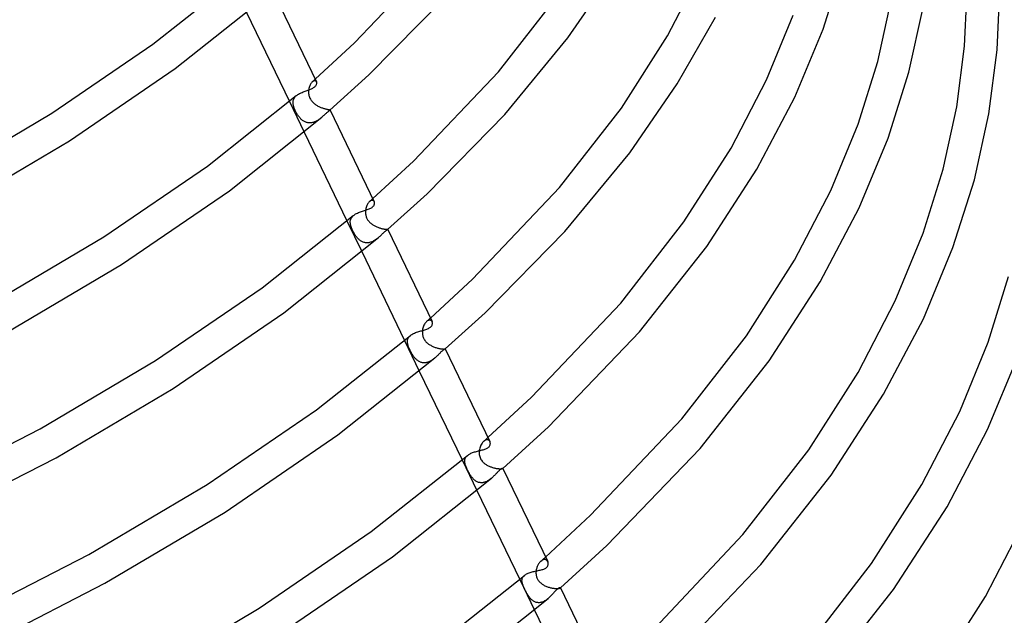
# Model space of a CAD drawing. Header units: millimetres. Extents: x -417 to 417, y -210 to 365.
# Tile 89 of 100: x 230 to 350, y -12 to 60. Entities that reach past the tile are written whole.
import ezdxf

# ---------------------------------------------------------------- set-up
doc = ezdxf.new("R2010")
doc.units = ezdxf.units.MM
doc.layers.add('HIDDEN', color=7, linetype='Continuous')
doc.layers.add('THICK', color=7, linetype='Continuous')

msp = doc.modelspace()

# ---------------------------------------------------------------- linework, layer by layer
at = {"layer": 'HIDDEN'}
for p, q in [((265.3, 52.63), (265.26, 52.54)), ((265.36, 52.71), (265.3, 52.63)), ((265.41, 52.79), (265.36, 52.71)), ((265.47, 52.86), (265.41, 52.79)), ((265.53, 52.91), (265.47, 52.86)), ((265.53, 52.91), (265.59, 52.97)), ((265.6, 52.96), (265.53, 52.91)), ((265.59, 52.97), (265.65, 53.02)), ((265.66, 53), (265.6, 52.96)), ((265.65, 53.02), (265.71, 53.07)), ((265.72, 53.03), (265.66, 53)), ((265.71, 53.07), (265.76, 53.12)), ((265.78, 53.04), (265.72, 53.03)), ((265.76, 53.12), (265.82, 53.17)), ((265.84, 53.05), (265.78, 53.04)), ((265.82, 53.17), (265.88, 53.22)), ((265.89, 53.04), (265.84, 53.05)), ((265.94, 53.02), (265.89, 53.04)), ((265.98, 52.99), (265.94, 53.02)), ((266.01, 52.95), (265.98, 52.99)), ((266.03, 52.91), (266.01, 52.95)), ((265.09, 51.99), (265.07, 51.87)), ((265.07, 51.87), (265.07, 51.77)), ((265.07, 51.77), (265.07, 51.67)), ((265.07, 51.67), (265.07, 51.57)), ((265.07, 51.57), (265.08, 51.47)), ((265.08, 51.47), (265.1, 51.36)), ((265.11, 52.11), (265.09, 51.99)), ((265.14, 52.22), (265.11, 52.11)), ((265.17, 52.33), (265.14, 52.22)), ((265.21, 52.44), (265.17, 52.33)), ((265.26, 52.54), (265.21, 52.44)), ((262.75, 50.52), (264.54, 46.8)), ((263.18, 50.44), (263.19, 50.54)), ((263.18, 50.34), (263.18, 50.44)), ((263.19, 50.24), (263.18, 50.34)), ((263.19, 50.54), (263.21, 50.63)), ((263.2, 50.16), (263.19, 50.24)), ((263.21, 50.63), (263.23, 50.73)), ((263.23, 50.73), (263.27, 50.82)), ((263.27, 50.82), (263.31, 50.9)), ((263.31, 50.9), (263.36, 50.99)), ((263.36, 50.99), (263.43, 51.07)), ((263.43, 51.07), (263.5, 51.15)), ((263.5, 51.15), (263.58, 51.23)), ((265.1, 51.36), (265.12, 51.25)), ((265.12, 51.25), (265.15, 51.15)), ((265.15, 51.15), (265.19, 51.04)), ((265.19, 51.04), (265.23, 50.93)), ((265.23, 50.93), (265.29, 50.82)), ((265.29, 50.82), (265.35, 50.73)), ((265.35, 50.73), (265.41, 50.63)), ((265.41, 50.63), (265.48, 50.55)), ((265.48, 50.55), (265.55, 50.47)), ((265.55, 50.47), (265.62, 50.39)), ((265.62, 50.39), (265.7, 50.32)), ((265.7, 50.32), (265.78, 50.25)), ((265.78, 50.25), (265.86, 50.19)), ((265.86, 50.19), (265.94, 50.13)), ((263.22, 50.07), (263.2, 50.16)), ((263.24, 49.98), (263.22, 50.07)), ((263.26, 49.9), (263.24, 49.98)), ((263.29, 49.81), (263.26, 49.9)), ((263.32, 49.72), (263.29, 49.81)), ((263.36, 49.62), (263.32, 49.72)), ((263.4, 49.53), (263.36, 49.62)), ((263.44, 49.44), (263.4, 49.53)), ((263.48, 49.35), (263.44, 49.44)), ((263.53, 49.25), (263.48, 49.35)), ((263.58, 49.16), (263.53, 49.25)), ((263.63, 49.07), (263.58, 49.16)), ((263.69, 48.98), (263.63, 49.07)), ((265.94, 50.13), (266.03, 50.07)), ((266.03, 50.07), (266.12, 50.02)), ((266.12, 50.02), (266.21, 49.97)), ((266.21, 49.97), (266.3, 49.92)), ((266.3, 49.92), (266.39, 49.88)), ((266.39, 49.88), (266.48, 49.83)), ((266.48, 49.83), (266.57, 49.8)), ((266.57, 49.8), (266.66, 49.76)), ((266.66, 49.76), (266.75, 49.73)), ((266.75, 49.73), (266.84, 49.7)), ((266.84, 49.7), (266.93, 49.67)), ((266.93, 49.67), (267.01, 49.65)), ((267.01, 49.65), (267.09, 49.62)), ((267.09, 49.62), (267.17, 49.61)), ((267.17, 49.61), (267.24, 49.59)), ((267.24, 49.59), (267.31, 49.57)), ((267.31, 49.57), (267.37, 49.56)), ((267.37, 49.56), (267.43, 49.55)), ((267.43, 49.55), (267.48, 49.54)), ((267.48, 49.54), (267.53, 49.54)), ((267.53, 49.54), (267.57, 49.53)), ((267.57, 49.53), (267.6, 49.52)), ((267.6, 49.52), (267.63, 49.52)), ((267.63, 49.52), (267.65, 49.51)), ((267.65, 49.51), (267.66, 49.51)), ((267.66, 49.46), (267.65, 49.46)), ((267.66, 49.51), (267.67, 49.5)), ((267.67, 49.47), (267.66, 49.46)), ((267.67, 49.5), (267.68, 49.49)), ((267.68, 49.48), (267.67, 49.48)), ((267.67, 49.48), (267.67, 49.47)), ((267.68, 49.5), (267.68, 49.48)), ((267.68, 49.49), (267.68, 49.49)), ((267.68, 49.49), (267.68, 49.48)), ((263.74, 48.89), (263.69, 48.98)), ((263.8, 48.8), (263.74, 48.89)), ((263.86, 48.72), (263.8, 48.8)), ((263.92, 48.64), (263.86, 48.72)), ((263.99, 48.56), (263.92, 48.64)), ((264.05, 48.49), (263.99, 48.56)), ((264.12, 48.42), (264.05, 48.49)), ((264.18, 48.35), (264.12, 48.42)), ((264.25, 48.29), (264.18, 48.35)), ((264.33, 48.23), (264.25, 48.29)), ((264.4, 48.18), (264.33, 48.23)), ((264.48, 48.13), (264.4, 48.18)), ((264.56, 48.08), (264.48, 48.13)), ((264.64, 48.04), (264.56, 48.08)), ((264.72, 48.01), (264.64, 48.04)), ((264.81, 47.98), (264.72, 48.01)), ((264.89, 47.95), (264.81, 47.98)), ((264.98, 47.94), (264.89, 47.95)), ((265.07, 47.92), (264.98, 47.94)), ((265.16, 47.92), (265.07, 47.92)), ((265.25, 47.92), (265.16, 47.92)), ((265.35, 47.93), (265.25, 47.92)), ((265.44, 47.94), (265.35, 47.93)), ((265.53, 47.96), (265.44, 47.94)), ((265.62, 47.98), (265.53, 47.96)), ((265.71, 48.01), (265.62, 47.98)), ((265.8, 48.04), (265.71, 48.01)), ((265.89, 48.08), (265.8, 48.04)), ((265.98, 48.13), (265.89, 48.08)), ((266.07, 48.17), (265.98, 48.13)), ((266.15, 48.22), (266.07, 48.17)), ((266.23, 48.27), (266.15, 48.22)), ((266.32, 48.33), (266.23, 48.27)), ((266.39, 48.39), (266.32, 48.33)), ((266.47, 48.44), (266.39, 48.39)), ((266.55, 48.5), (266.47, 48.44)), ((266.62, 48.56), (266.55, 48.5)), ((266.69, 48.62), (266.62, 48.56)), ((272.4, 38.3), (272.34, 38.23)), ((272.47, 38.36), (272.4, 38.3)), ((272.53, 38.42), (272.47, 38.36)), ((272.47, 38.36), (272.53, 38.42)), ((272.53, 38.42), (272.6, 38.48)), ((272.6, 38.46), (272.53, 38.42)), ((272.6, 38.48), (272.67, 38.54)), ((272.67, 38.49), (272.6, 38.46)), ((272.67, 38.54), (272.73, 38.6)), ((272.73, 38.5), (272.67, 38.49)), ((272.73, 38.6), (272.8, 38.66)), ((272.79, 38.51), (272.73, 38.5)), ((272.85, 38.51), (272.79, 38.51)), ((272.8, 38.66), (272.87, 38.72)), ((272.9, 38.49), (272.85, 38.51)), ((272.94, 38.47), (272.9, 38.49)), ((272.98, 38.44), (272.94, 38.47)), ((273.02, 38.4), (272.98, 38.44)), ((273.05, 38.35), (273.02, 38.4)), ((271.98, 37.22), (271.97, 37.13)), ((271.97, 37.13), (271.97, 37.04)), ((272, 37.42), (271.98, 37.3)), ((271.98, 37.3), (271.98, 37.22)), ((272.02, 37.54), (272, 37.42)), ((272.05, 37.65), (272.02, 37.54)), ((272.09, 37.76), (272.05, 37.65)), ((272.13, 37.87), (272.09, 37.76)), ((272.18, 37.97), (272.13, 37.87)), ((272.23, 38.06), (272.18, 37.97)), ((272.28, 38.15), (272.23, 38.06)), ((272.34, 38.23), (272.28, 38.15)), ((269.73, 36.01), (271.52, 32.29)), ((270.13, 36.02), (270.15, 36.12)), ((270.13, 35.92), (270.13, 36.02)), ((270.13, 35.81), (270.13, 35.92)), ((270.15, 36.12), (270.18, 36.22)), ((270.18, 36.22), (270.22, 36.31)), ((270.22, 36.31), (270.27, 36.41)), ((270.27, 36.41), (270.34, 36.49)), ((270.34, 36.49), (270.41, 36.58)), ((270.41, 36.58), (270.5, 36.66)), ((271.97, 37.04), (271.98, 36.95)), ((271.98, 36.95), (271.99, 36.86)), ((271.99, 36.86), (272, 36.77)), ((272, 36.77), (272.02, 36.68)), ((272.02, 36.68), (272.04, 36.59)), ((272.04, 36.59), (272.07, 36.5)), ((272.07, 36.5), (272.11, 36.41)), ((272.11, 36.41), (272.15, 36.33)), ((272.15, 36.33), (272.19, 36.24)), ((272.19, 36.24), (272.24, 36.16)), ((272.24, 36.16), (272.29, 36.08)), ((272.29, 36.08), (272.35, 36.01)), ((272.35, 36.01), (272.41, 35.93)), ((272.41, 35.93), (272.48, 35.86)), ((272.48, 35.86), (272.55, 35.79)), ((270.14, 35.7), (270.13, 35.81)), ((270.15, 35.6), (270.14, 35.7)), ((270.18, 35.5), (270.15, 35.6)), ((270.2, 35.4), (270.18, 35.5)), ((270.24, 35.29), (270.2, 35.4)), ((270.28, 35.18), (270.24, 35.29)), ((270.32, 35.08), (270.28, 35.18)), ((270.37, 34.96), (270.32, 35.08)), ((270.42, 34.85), (270.37, 34.96)), ((270.47, 34.74), (270.42, 34.85)), ((270.53, 34.64), (270.47, 34.74)), ((272.55, 35.79), (272.62, 35.73)), ((272.62, 35.73), (272.7, 35.67)), ((272.7, 35.67), (272.77, 35.61)), ((272.77, 35.61), (272.86, 35.55)), ((272.86, 35.55), (272.94, 35.5)), ((272.94, 35.5), (273.02, 35.45)), ((273.02, 35.45), (273.11, 35.41)), ((273.11, 35.41), (273.2, 35.36)), ((273.2, 35.36), (273.28, 35.32)), ((273.28, 35.32), (273.37, 35.28)), ((273.37, 35.28), (273.46, 35.25)), ((273.46, 35.25), (273.55, 35.21)), ((273.55, 35.21), (273.64, 35.18)), ((273.64, 35.18), (273.72, 35.16)), ((273.72, 35.16), (273.81, 35.13)), ((273.81, 35.13), (273.89, 35.11)), ((273.89, 35.11), (273.97, 35.09)), ((273.97, 35.09), (274.05, 35.07)), ((274.05, 35.07), (274.12, 35.05)), ((274.12, 35.05), (274.19, 35.04)), ((274.19, 35.04), (274.26, 35.03)), ((274.26, 35.03), (274.32, 35.02)), ((274.32, 35.02), (274.38, 35.01)), ((274.38, 35.01), (274.43, 35.01)), ((274.43, 35.01), (274.48, 35)), ((274.48, 35), (274.52, 35)), ((274.52, 35), (274.56, 35)), ((274.56, 35), (274.59, 34.99)), ((274.59, 34.99), (274.61, 34.99)), ((274.61, 34.99), (274.64, 34.99)), ((274.64, 34.99), (274.65, 34.99)), ((274.65, 34.99), (274.66, 34.99)), ((274.66, 34.99), (274.67, 34.98)), ((274.67, 34.97), (274.66, 34.97)), ((274.66, 34.97), (274.66, 34.97)), ((274.67, 34.98), (274.67, 34.98)), ((274.67, 34.98), (274.67, 34.98)), ((274.67, 34.98), (274.67, 34.98)), ((274.67, 34.98), (274.67, 34.97)), ((274.67, 34.97), (274.67, 34.97)), ((270.59, 34.53), (270.53, 34.64)), ((270.64, 34.44), (270.59, 34.53)), ((270.7, 34.34), (270.64, 34.44)), ((270.76, 34.26), (270.7, 34.34)), ((270.82, 34.17), (270.76, 34.26)), ((270.88, 34.09), (270.82, 34.17)), ((270.95, 34.01), (270.88, 34.09)), ((271.01, 33.93), (270.95, 34.01)), ((271.08, 33.86), (271.01, 33.93)), ((271.15, 33.79), (271.08, 33.86)), ((271.22, 33.72), (271.15, 33.79)), ((271.3, 33.66), (271.22, 33.72)), ((271.38, 33.6), (271.3, 33.66)), ((271.46, 33.55), (271.38, 33.6)), ((271.54, 33.5), (271.46, 33.55)), ((271.63, 33.46), (271.54, 33.5)), ((271.71, 33.43), (271.63, 33.46)), ((272.76, 33.49), (272.67, 33.45)), ((272.85, 33.53), (272.76, 33.49)), ((272.95, 33.58), (272.85, 33.53)), ((273.04, 33.63), (272.95, 33.58)), ((273.13, 33.68), (273.04, 33.63)), ((273.21, 33.74), (273.13, 33.68)), ((273.3, 33.8), (273.21, 33.74)), ((273.38, 33.87), (273.3, 33.8)), ((273.46, 33.93), (273.38, 33.87)), ((273.54, 34), (273.46, 33.93)), ((271.8, 33.4), (271.71, 33.43)), ((271.9, 33.38), (271.8, 33.4)), ((271.99, 33.36), (271.9, 33.38)), ((272.08, 33.35), (271.99, 33.36)), ((272.18, 33.35), (272.08, 33.35)), ((272.28, 33.36), (272.18, 33.35)), ((272.37, 33.37), (272.28, 33.36)), ((272.47, 33.39), (272.37, 33.37)), ((272.57, 33.42), (272.47, 33.39)), ((272.67, 33.45), (272.57, 33.42)), ((279.54, 23.91), (279.47, 23.87)), ((279.48, 23.88), (279.55, 23.94)), ((279.61, 23.94), (279.54, 23.91)), ((279.55, 23.94), (279.63, 24.01)), ((279.68, 23.96), (279.61, 23.94)), ((279.63, 24.01), (279.7, 24.08)), ((279.74, 23.97), (279.68, 23.96)), ((279.7, 24.08), (279.78, 24.15)), ((279.8, 23.97), (279.74, 23.97)), ((279.78, 24.15), (279.86, 24.21)), ((279.86, 23.96), (279.8, 23.97)), ((279.91, 23.94), (279.86, 23.96)), ((279.96, 23.92), (279.91, 23.94)), ((280, 23.88), (279.96, 23.92)), ((278.89, 22.72), (278.88, 22.62)), ((278.91, 22.86), (278.89, 22.72)), ((278.94, 22.99), (278.91, 22.86)), ((278.98, 23.12), (278.94, 22.99)), ((279.02, 23.24), (278.98, 23.12)), ((279.07, 23.36), (279.02, 23.24)), ((279.13, 23.47), (279.07, 23.36)), ((279.19, 23.57), (279.13, 23.47)), ((279.26, 23.66), (279.19, 23.57)), ((279.33, 23.74), (279.26, 23.66)), ((279.4, 23.81), (279.33, 23.74)), ((279.4, 23.81), (279.48, 23.88)), ((279.47, 23.87), (279.4, 23.81)), ((280.03, 23.84), (280, 23.88)), ((280.06, 23.79), (280.03, 23.84)), ((277.08, 21.47), (277.09, 21.57)), ((277.09, 21.57), (277.12, 21.67)), ((277.12, 21.67), (277.16, 21.76)), ((277.16, 21.76), (277.2, 21.85)), ((277.2, 21.85), (277.27, 21.94)), ((277.27, 21.94), (277.34, 22.02)), ((277.34, 22.02), (277.42, 22.1)), ((278.88, 22.62), (278.88, 22.52)), ((278.88, 22.52), (278.88, 22.41)), ((278.88, 22.41), (278.89, 22.31)), ((278.89, 22.31), (278.9, 22.2)), ((278.9, 22.2), (278.92, 22.1)), ((278.92, 22.1), (278.95, 21.99)), ((278.95, 21.99), (278.98, 21.89)), ((278.98, 21.89), (279.02, 21.79)), ((279.02, 21.79), (279.07, 21.69)), ((279.07, 21.69), (279.12, 21.6)), ((279.12, 21.6), (279.18, 21.51)), ((276.72, 21.5), (278.51, 17.78)), ((277.07, 21.37), (277.08, 21.47)), ((277.08, 21.27), (277.07, 21.37)), ((277.09, 21.16), (277.08, 21.27)), ((277.1, 21.08), (277.09, 21.16)), ((277.12, 20.99), (277.1, 21.08)), ((277.15, 20.91), (277.12, 20.99)), ((277.17, 20.82), (277.15, 20.91)), ((277.21, 20.72), (277.17, 20.82)), ((277.25, 20.62), (277.21, 20.72)), ((277.29, 20.52), (277.25, 20.62)), ((277.34, 20.41), (277.29, 20.52)), ((277.39, 20.29), (277.34, 20.41)), ((279.18, 21.51), (279.25, 21.42)), ((279.25, 21.42), (279.32, 21.34)), ((279.32, 21.34), (279.39, 21.27)), ((279.39, 21.27), (279.47, 21.2)), ((279.47, 21.2), (279.55, 21.13)), ((279.55, 21.13), (279.63, 21.07)), ((279.63, 21.07), (279.71, 21.01)), ((279.71, 21.01), (279.8, 20.96)), ((279.8, 20.96), (279.89, 20.91)), ((279.89, 20.91), (279.98, 20.86)), ((279.98, 20.86), (280.07, 20.81)), ((280.07, 20.81), (280.16, 20.77)), ((280.16, 20.77), (280.25, 20.73)), ((280.25, 20.73), (280.35, 20.69)), ((280.35, 20.69), (280.44, 20.66)), ((280.44, 20.66), (280.53, 20.63)), ((280.53, 20.63), (280.63, 20.6)), ((280.63, 20.6), (280.72, 20.58)), ((280.72, 20.58), (280.81, 20.55)), ((280.81, 20.55), (280.89, 20.53)), ((280.89, 20.53), (280.98, 20.52)), ((280.98, 20.52), (281.06, 20.5)), ((281.06, 20.5), (281.14, 20.49)), ((281.14, 20.49), (281.21, 20.48)), ((281.21, 20.48), (281.28, 20.47)), ((281.28, 20.47), (281.34, 20.47)), ((281.34, 20.47), (281.4, 20.47)), ((281.4, 20.47), (281.45, 20.46)), ((281.45, 20.46), (281.5, 20.46)), ((281.5, 20.46), (281.54, 20.46)), ((281.54, 20.46), (281.57, 20.47)), ((281.57, 20.47), (281.6, 20.47)), ((281.6, 20.47), (281.62, 20.47)), ((281.62, 20.47), (281.64, 20.47)), ((281.64, 20.47), (281.65, 20.47)), ((281.65, 20.47), (281.66, 20.47)), ((281.66, 20.47), (281.66, 20.47)), ((281.66, 20.47), (281.66, 20.47)), ((281.66, 20.47), (281.66, 20.47)), ((281.66, 20.47), (281.66, 20.47)), ((281.66, 20.47), (281.66, 20.47)), ((281.66, 20.47), (281.66, 20.47)), ((281.66, 20.47), (281.66, 20.47)), ((277.45, 20.18), (277.39, 20.29)), ((277.51, 20.07), (277.45, 20.18)), ((277.57, 19.96), (277.51, 20.07)), ((277.62, 19.87), (277.57, 19.96)), ((277.68, 19.78), (277.62, 19.87)), ((277.74, 19.69), (277.68, 19.78)), ((277.79, 19.61), (277.74, 19.69)), ((277.85, 19.52), (277.79, 19.61)), ((277.91, 19.45), (277.85, 19.52)), ((277.98, 19.37), (277.91, 19.45)), ((278.04, 19.3), (277.98, 19.37)), ((278.11, 19.23), (278.04, 19.3)), ((278.18, 19.16), (278.11, 19.23)), ((278.25, 19.1), (278.18, 19.16)), ((280.08, 19.14), (280, 19.08)), ((280.17, 19.19), (280.08, 19.14)), ((280.25, 19.26), (280.17, 19.19)), ((280.32, 19.32), (280.25, 19.26)), ((280.4, 19.38), (280.32, 19.32)), ((278.33, 19.05), (278.25, 19.1)), ((278.4, 19), (278.33, 19.05)), ((278.48, 18.95), (278.4, 19)), ((278.56, 18.91), (278.48, 18.95)), ((278.65, 18.87), (278.56, 18.91)), ((278.73, 18.84), (278.65, 18.87)), ((278.82, 18.82), (278.73, 18.84)), ((278.91, 18.8), (278.82, 18.82)), ((279, 18.79), (278.91, 18.8)), ((279.09, 18.79), (279, 18.79)), ((279.18, 18.79), (279.09, 18.79)), ((279.28, 18.8), (279.18, 18.79)), ((279.37, 18.82), (279.28, 18.8)), ((279.46, 18.84), (279.37, 18.82)), ((279.55, 18.87), (279.46, 18.84)), ((279.65, 18.9), (279.55, 18.87)), ((279.74, 18.94), (279.65, 18.9)), ((279.82, 18.98), (279.74, 18.94)), ((279.91, 19.03), (279.82, 18.98)), ((280, 19.08), (279.91, 19.03)), ((286.67, 9.56), (286.76, 9.63)), ((286.76, 9.63), (286.84, 9.71)), ((285.85, 8.42), (285.82, 8.28)), ((285.89, 8.55), (285.85, 8.42)), ((285.94, 8.68), (285.89, 8.55)), ((285.99, 8.8), (285.94, 8.68)), ((286.05, 8.91), (285.99, 8.8)), ((286.12, 9.01), (286.05, 8.91)), ((286.19, 9.1), (286.12, 9.01)), ((286.26, 9.18), (286.19, 9.1)), ((286.33, 9.26), (286.26, 9.18)), ((286.33, 9.26), (286.42, 9.33)), ((286.4, 9.31), (286.33, 9.26)), ((286.47, 9.36), (286.4, 9.31)), ((286.42, 9.33), (286.5, 9.41)), ((286.54, 9.39), (286.47, 9.36)), ((286.5, 9.41), (286.59, 9.48)), ((286.61, 9.42), (286.54, 9.39)), ((286.59, 9.48), (286.67, 9.56)), ((286.67, 9.43), (286.61, 9.42)), ((286.73, 9.44), (286.67, 9.43)), ((286.79, 9.43), (286.73, 9.44)), ((286.85, 9.42), (286.79, 9.43)), ((286.9, 9.4), (286.85, 9.42)), ((286.94, 9.38), (286.9, 9.4)), ((286.98, 9.34), (286.94, 9.38)), ((287.02, 9.31), (286.98, 9.34)), ((287.05, 9.26), (287.02, 9.31)), ((287.08, 9.22), (287.05, 9.26)), ((284.06, 7.11), (284.08, 7.19)), ((284.08, 7.19), (284.12, 7.26)), ((284.12, 7.26), (284.16, 7.33)), ((284.16, 7.33), (284.21, 7.4)), ((284.21, 7.4), (284.28, 7.47)), ((284.28, 7.47), (284.35, 7.54)), ((285.79, 8.14), (285.78, 8.02)), ((285.78, 8.02), (285.78, 7.9)), ((285.78, 7.9), (285.78, 7.77)), ((285.78, 7.77), (285.79, 7.65)), ((285.82, 8.28), (285.79, 8.14)), ((285.79, 7.65), (285.81, 7.52)), ((285.81, 7.52), (285.84, 7.4)), ((285.84, 7.4), (285.88, 7.28)), ((285.88, 7.28), (285.93, 7.16)), ((283.71, 6.99), (285.5, 3.27)), ((284.02, 6.88), (284.03, 6.96)), ((284.02, 6.79), (284.02, 6.88)), ((284.03, 6.71), (284.02, 6.79)), ((284.03, 6.96), (284.04, 7.03)), ((284.04, 6.63), (284.03, 6.71)), ((284.04, 7.03), (284.06, 7.11)), ((284.06, 6.54), (284.04, 6.63)), ((284.08, 6.45), (284.06, 6.54)), ((284.11, 6.36), (284.08, 6.45)), ((284.14, 6.26), (284.11, 6.36)), ((284.18, 6.16), (284.14, 6.26)), ((284.22, 6.06), (284.18, 6.16)), ((284.27, 5.95), (284.22, 6.06)), ((285.93, 7.16), (285.99, 7.05)), ((285.99, 7.05), (286.06, 6.95)), ((286.06, 6.95), (286.13, 6.85)), ((286.13, 6.85), (286.2, 6.77)), ((286.2, 6.77), (286.27, 6.7)), ((286.27, 6.7), (286.34, 6.64)), ((286.34, 6.64), (286.41, 6.58)), ((286.41, 6.58), (286.48, 6.52)), ((286.48, 6.52), (286.56, 6.47)), ((286.56, 6.47), (286.64, 6.42)), ((286.64, 6.42), (286.72, 6.37)), ((286.72, 6.37), (286.8, 6.33)), ((286.8, 6.33), (286.88, 6.28)), ((286.88, 6.28), (286.97, 6.24)), ((286.97, 6.24), (287.06, 6.2)), ((287.06, 6.2), (287.14, 6.17)), ((287.14, 6.17), (287.23, 6.14)), ((287.23, 6.14), (287.32, 6.11)), ((287.32, 6.11), (287.41, 6.08)), ((287.41, 6.08), (287.5, 6.05)), ((287.5, 6.05), (287.59, 6.03)), ((287.59, 6.03), (287.68, 6.01)), ((287.68, 6.01), (287.77, 5.99)), ((287.77, 5.99), (287.85, 5.97)), ((284.32, 5.85), (284.27, 5.95)), ((284.37, 5.74), (284.32, 5.85)), ((284.42, 5.63), (284.37, 5.74)), ((284.48, 5.52), (284.42, 5.63)), ((284.54, 5.41), (284.48, 5.52)), ((284.6, 5.31), (284.54, 5.41)), ((284.66, 5.21), (284.6, 5.31)), ((284.72, 5.11), (284.66, 5.21)), ((284.79, 5.02), (284.72, 5.11)), ((284.85, 4.93), (284.79, 5.02)), ((284.92, 4.85), (284.85, 4.93)), ((284.99, 4.76), (284.92, 4.85)), ((287.85, 5.97), (287.94, 5.96)), ((287.94, 5.96), (288.02, 5.95)), ((288.02, 5.95), (288.1, 5.94)), ((288.1, 5.94), (288.17, 5.93)), ((288.17, 5.93), (288.24, 5.93)), ((288.24, 5.93), (288.3, 5.93)), ((288.3, 5.93), (288.36, 5.93)), ((288.36, 5.93), (288.42, 5.93)), ((288.42, 5.93), (288.47, 5.93)), ((288.47, 5.93), (288.51, 5.93)), ((288.51, 5.93), (288.55, 5.94)), ((288.55, 5.94), (288.58, 5.94)), ((288.58, 5.94), (288.6, 5.95)), ((288.6, 5.95), (288.62, 5.95)), ((288.62, 5.95), (288.64, 5.96)), ((288.64, 5.96), (288.64, 5.97)), ((288.64, 5.97), (288.64, 5.97)), ((288.64, 5.97), (288.64, 5.97)), ((288.64, 5.97), (288.64, 5.97)), ((288.64, 5.96), (288.64, 5.96)), ((288.64, 5.96), (288.64, 5.96)), ((288.64, 5.96), (288.64, 5.96)), ((288.64, 5.96), (288.64, 5.96)), ((288.64, 5.96), (288.64, 5.96)), ((288.64, 5.96), (288.64, 5.96)), ((288.64, 5.96), (288.64, 5.96)), ((288.64, 5.96), (288.64, 5.96)), ((288.64, 5.96), (288.64, 5.96)), ((285.06, 4.69), (284.99, 4.76)), ((285.13, 4.62), (285.06, 4.69)), ((285.21, 4.55), (285.13, 4.62)), ((285.29, 4.49), (285.21, 4.55)), ((285.37, 4.43), (285.29, 4.49)), ((285.45, 4.38), (285.37, 4.43)), ((285.53, 4.34), (285.45, 4.38)), ((285.62, 4.3), (285.53, 4.34)), ((285.71, 4.27), (285.62, 4.3)), ((285.8, 4.25), (285.71, 4.27)), ((285.89, 4.24), (285.8, 4.25)), ((285.98, 4.23), (285.89, 4.24)), ((286.07, 4.22), (285.98, 4.23)), ((286.17, 4.23), (286.07, 4.22)), ((286.26, 4.24), (286.17, 4.23)), ((286.35, 4.26), (286.26, 4.24)), ((286.44, 4.29), (286.35, 4.26)), ((286.53, 4.32), (286.44, 4.29)), ((286.62, 4.35), (286.53, 4.32)), ((286.71, 4.39), (286.62, 4.35)), ((286.8, 4.44), (286.71, 4.39)), ((286.88, 4.49), (286.8, 4.44)), ((286.96, 4.54), (286.88, 4.49)), ((287.04, 4.6), (286.96, 4.54)), ((287.12, 4.65), (287.04, 4.6)), ((287.2, 4.72), (287.12, 4.65)), ((287.27, 4.78), (287.2, 4.72)), ((292.82, -5.96), (292.79, -6.05)), ((292.86, -5.87), (292.82, -5.96)), ((292.9, -5.78), (292.86, -5.87)), ((292.95, -5.7), (292.9, -5.78)), ((292.99, -5.62), (292.95, -5.7)), ((293.04, -5.55), (292.99, -5.62)), ((293.09, -5.48), (293.04, -5.55)), ((293.15, -5.41), (293.09, -5.48)), ((293.2, -5.35), (293.15, -5.41)), ((293.26, -5.3), (293.2, -5.35)), ((293.26, -5.3), (293.36, -5.22)), ((293.32, -5.25), (293.26, -5.3)), ((293.38, -5.21), (293.32, -5.25)), ((293.36, -5.22), (293.45, -5.13)), ((293.44, -5.18), (293.38, -5.21)), ((293.49, -5.15), (293.44, -5.18)), ((293.45, -5.13), (293.55, -5.05)), ((293.55, -5.13), (293.49, -5.15)), ((293.55, -5.05), (293.64, -4.97)), ((293.61, -5.11), (293.55, -5.13)), ((293.66, -5.1), (293.61, -5.11)), ((293.64, -4.97), (293.73, -4.88)), ((293.72, -5.1), (293.66, -5.1)), ((293.77, -5.11), (293.72, -5.1)), ((293.73, -4.88), (293.83, -4.8)), ((293.82, -5.11), (293.77, -5.11)), ((293.86, -5.13), (293.82, -5.11)), ((293.91, -5.15), (293.86, -5.13)), ((293.95, -5.17), (293.91, -5.15)), ((293.98, -5.2), (293.95, -5.17)), ((294.02, -5.24), (293.98, -5.2)), ((294.05, -5.27), (294.02, -5.24)), ((294.07, -5.32), (294.05, -5.27)), ((294.1, -5.36), (294.07, -5.32)), ((291.09, -7.24), (291.14, -7.16)), ((291.14, -7.16), (291.2, -7.09)), ((291.2, -7.09), (291.27, -7.02)), ((292.68, -6.6), (292.67, -6.69)), ((292.67, -6.69), (292.67, -6.77)), ((292.67, -6.77), (292.68, -6.86)), ((292.69, -6.44), (292.68, -6.52)), ((292.68, -6.52), (292.68, -6.6)), ((292.68, -6.86), (292.68, -6.95)), ((292.68, -6.95), (292.7, -7.04)), ((292.71, -6.34), (292.69, -6.44)), ((292.7, -7.04), (292.72, -7.13)), ((292.73, -6.24), (292.71, -6.34)), ((292.72, -7.13), (292.74, -7.22)), ((292.76, -6.15), (292.73, -6.24)), ((292.79, -6.05), (292.76, -6.15)), ((290.7, -7.51), (292.49, -11.23)), ((290.97, -7.64), (290.98, -7.55)), ((290.97, -7.73), (290.97, -7.64)), ((290.98, -7.82), (290.97, -7.73)), ((290.98, -7.55), (290.99, -7.47)), ((291, -7.91), (290.98, -7.82)), ((290.99, -7.47), (291.01, -7.39)), ((291.02, -7.98), (291, -7.91)), ((291.01, -7.39), (291.05, -7.31)), ((291.04, -8.06), (291.02, -7.98)), ((291.07, -8.15), (291.04, -8.06)), ((291.05, -7.31), (291.09, -7.24)), ((291.1, -8.23), (291.07, -8.15)), ((291.13, -8.32), (291.1, -8.23)), ((291.17, -8.42), (291.13, -8.32)), ((292.74, -7.22), (292.77, -7.32)), ((292.77, -7.32), (292.81, -7.41)), ((292.81, -7.41), (292.86, -7.5)), ((292.86, -7.5), (292.91, -7.58)), ((292.91, -7.58), (292.96, -7.66)), ((292.96, -7.66), (293.03, -7.74)), ((293.03, -7.74), (293.09, -7.82)), ((293.09, -7.82), (293.17, -7.89)), ((293.17, -7.89), (293.24, -7.95)), ((293.24, -7.95), (293.32, -8.02)), ((293.32, -8.02), (293.4, -8.08)), ((293.4, -8.08), (293.49, -8.13)), ((293.49, -8.13), (293.58, -8.19)), ((293.58, -8.19), (293.67, -8.24)), ((293.67, -8.24), (293.76, -8.28)), ((293.76, -8.28), (293.86, -8.32)), ((293.86, -8.32), (293.95, -8.36)), ((293.95, -8.36), (294.05, -8.4)), ((291.21, -8.51), (291.17, -8.42)), ((291.26, -8.61), (291.21, -8.51)), ((291.3, -8.72), (291.26, -8.61)), ((291.35, -8.82), (291.3, -8.72)), ((291.41, -8.92), (291.35, -8.82)), ((291.46, -9.03), (291.41, -8.92)), ((291.52, -9.13), (291.46, -9.03)), ((291.57, -9.23), (291.52, -9.13)), ((291.63, -9.32), (291.57, -9.23)), ((291.69, -9.42), (291.63, -9.32)), ((291.75, -9.51), (291.69, -9.42)), ((291.8, -9.59), (291.75, -9.51)), ((294.05, -8.4), (294.15, -8.44)), ((294.15, -8.44), (294.25, -8.47)), ((294.25, -8.47), (294.35, -8.49)), ((294.35, -8.49), (294.44, -8.52)), ((294.44, -8.52), (294.54, -8.54)), ((294.54, -8.54), (294.64, -8.56)), ((294.64, -8.56), (294.73, -8.58)), ((294.73, -8.58), (294.82, -8.59)), ((294.82, -8.59), (294.91, -8.6)), ((294.91, -8.6), (295, -8.61)), ((295, -8.61), (295.08, -8.62)), ((295.08, -8.62), (295.15, -8.62)), ((295.15, -8.62), (295.23, -8.62)), ((295.23, -8.62), (295.29, -8.62)), ((295.29, -8.62), (295.35, -8.62)), ((295.35, -8.62), (295.41, -8.61)), ((295.41, -8.61), (295.46, -8.6)), ((295.46, -8.6), (295.5, -8.6)), ((295.5, -8.6), (295.54, -8.59)), ((295.54, -8.59), (295.57, -8.58)), ((295.57, -8.58), (295.59, -8.57)), ((295.59, -8.57), (295.61, -8.56)), ((295.61, -8.56), (295.62, -8.55)), ((295.62, -8.55), (295.63, -8.54)), ((295.62, -8.55), (295.62, -8.55)), ((295.62, -8.55), (295.62, -8.55)), ((295.62, -8.55), (295.62, -8.55)), ((295.62, -8.55), (295.63, -8.55)), ((295.63, -8.54), (295.63, -8.53)), ((295.63, -8.54), (295.63, -8.54)), ((295.63, -8.54), (295.63, -8.54)), ((295.63, -8.54), (295.63, -8.54)), ((295.63, -8.55), (295.63, -8.54)), ((295.63, -8.54), (295.63, -8.54)), ((295.63, -8.55), (295.63, -8.55)), ((291.87, -9.68), (291.8, -9.59)), ((291.93, -9.76), (291.87, -9.68)), ((292, -9.83), (291.93, -9.76)), ((292.06, -9.91), (292, -9.83)), ((292.13, -9.97), (292.06, -9.91)), ((292.21, -10.04), (292.13, -9.97)), ((292.28, -10.09), (292.21, -10.04)), ((292.36, -10.15), (292.28, -10.09)), ((292.44, -10.19), (292.36, -10.15)), ((292.52, -10.23), (292.44, -10.19)), ((292.61, -10.27), (292.52, -10.23)), ((292.7, -10.3), (292.61, -10.27)), ((292.79, -10.32), (292.7, -10.3)), ((292.88, -10.33), (292.79, -10.32)), ((292.97, -10.34), (292.88, -10.33)), ((293.07, -10.34), (292.97, -10.34)), ((293.16, -10.33), (293.07, -10.34)), ((293.26, -10.31), (293.16, -10.33)), ((293.35, -10.29), (293.26, -10.31)), ((293.45, -10.26), (293.35, -10.29)), ((293.54, -10.22), (293.45, -10.26)), ((293.63, -10.18), (293.54, -10.22)), ((293.72, -10.13), (293.63, -10.18)), ((293.81, -10.07), (293.72, -10.13)), ((293.9, -10.02), (293.81, -10.07)), ((293.99, -9.96), (293.9, -10.02)), ((294.07, -9.89), (293.99, -9.96)), ((294.15, -9.82), (294.07, -9.89))]:
    msp.add_line(p, q, dxfattribs=at)
at = {"layer": 'THICK'}
for p, q in [((270.66, 57.63), (280.7, 68.2)), ((327.53, 59.32), (330.01, 67.18)), ((246.16, 57.48), (256.67, 65.79)), ((296.54, 58.25), (302.19, 66.44)), ((308.64, 58.48), (312.85, 66.58)), ((344.69, 57.23), (345, 64.53)), ((348.66, 56.8), (349, 64.53)), ((260.7, 63.99), (266.03, 52.91)), ((288.12, 54.14), (295.46, 63.56)), ((248.89, 54.52), (259.87, 63.27)), ((272.39, 53.74), (281.59, 63.14)), ((334.14, 55.37), (335.76, 62.78)), ((257.55, 61.31), (262.75, 50.52)), ((320.66, 53.15), (323.89, 61)), ((337.94, 54.1), (339.67, 61.93)), ((309.82, 52.68), (314.45, 60.77)), ((324.09, 51.05), (327.53, 59.32)), ((233.92, 49.11), (246.16, 57.48)), ((265.88, 53.22), (270.66, 57.63)), ((288.89, 48.94), (296.54, 58.25)), ((303.04, 49.72), (308.64, 58.48)), ((343.73, 49.89), (344.69, 57.23)), ((347.64, 49.03), (348.66, 56.8)), ((331.77, 47.76), (334.14, 55.37)), ((236.07, 45.74), (248.89, 54.52)), ((277.81, 43.28), (288.12, 54.14)), ((335.4, 46.05), (337.94, 54.1)), ((266.02, 52.57), (266.04, 52.63)), ((266.05, 52.86), (266.03, 52.91)), ((266.04, 52.63), (266.06, 52.69)), ((266.06, 52.81), (266.05, 52.86)), ((266.06, 52.75), (266.06, 52.81)), ((266.06, 52.69), (266.06, 52.75)), ((267.65, 49.45), (272.39, 53.74)), ((304.04, 44.29), (309.82, 52.68)), ((316.35, 44.85), (320.66, 53.15)), ((263.76, 51.36), (263.86, 51.42)), ((263.86, 51.42), (263.96, 51.48)), ((263.96, 51.48), (264.07, 51.53)), ((264.07, 51.53), (264.18, 51.58)), ((264.18, 51.58), (264.3, 51.63)), ((264.3, 51.63), (264.41, 51.68)), ((264.41, 51.68), (264.53, 51.72)), ((264.53, 51.72), (264.65, 51.77)), ((264.65, 51.77), (264.76, 51.81)), ((264.76, 51.81), (264.88, 51.85)), ((264.88, 51.85), (264.99, 51.89)), ((264.99, 51.89), (265.1, 51.93)), ((265.1, 51.93), (265.21, 51.97)), ((265.21, 51.97), (265.31, 52.01)), ((265.31, 52.01), (265.41, 52.06)), ((265.41, 52.06), (265.5, 52.1)), ((265.5, 52.1), (265.59, 52.15)), ((265.59, 52.15), (265.67, 52.2)), ((265.67, 52.2), (265.75, 52.25)), ((265.75, 52.25), (265.81, 52.3)), ((265.81, 52.3), (265.88, 52.37)), ((265.88, 52.37), (265.94, 52.44)), ((265.94, 52.44), (265.99, 52.51)), ((265.99, 52.51), (266.02, 52.57)), ((252.79, 42.68), (263.58, 51.23)), ((263.58, 51.23), (263.67, 51.29)), ((263.67, 51.29), (263.76, 51.36)), ((319.49, 42.3), (324.09, 51.05)), ((220.63, 41.24), (233.92, 49.11)), ((267.13, 49.02), (267.07, 48.96)), ((267.2, 49.08), (267.13, 49.02)), ((267.26, 49.13), (267.2, 49.08)), ((267.32, 49.18), (267.26, 49.13)), ((267.38, 49.24), (267.32, 49.18)), ((267.43, 49.28), (267.38, 49.24)), ((267.49, 49.33), (267.43, 49.28)), ((267.53, 49.36), (267.49, 49.33)), ((267.57, 49.39), (267.53, 49.36)), ((267.6, 49.42), (267.57, 49.39)), ((267.63, 49.44), (267.6, 49.42)), ((267.65, 49.45), (267.63, 49.44)), ((267.68, 49.48), (273.04, 38.35)), ((295.53, 40.08), (303.04, 49.72)), ((342.08, 42.31), (343.73, 49.89)), ((345.87, 41.02), (347.64, 49.03)), ((255.46, 39.68), (266.69, 48.63)), ((266.77, 48.69), (266.69, 48.63)), ((266.85, 48.76), (266.77, 48.69)), ((266.92, 48.83), (266.85, 48.76)), ((267, 48.9), (266.92, 48.83)), ((267.07, 48.96), (267, 48.9)), ((279.45, 39.31), (288.89, 48.94)), ((264.54, 46.8), (269.73, 36.01)), ((328.47, 39.73), (331.77, 47.76)), ((222.56, 37.74), (236.07, 45.74)), ((331.88, 37.59), (335.4, 46.05)), ((296.19, 34.75), (304.04, 44.29)), ((310.62, 35.89), (316.35, 44.85)), ((272.87, 38.72), (277.81, 43.28)), ((240.21, 34.08), (252.79, 42.68)), ((313.42, 32.92), (319.49, 42.3)), ((339.65, 34.53), (342.08, 42.31)), ((343.28, 32.79), (345.87, 41.02)), ((242.36, 30.71), (255.46, 39.68)), ((284.97, 28.94), (295.53, 40.08)), ((324.06, 31.24), (328.47, 39.73)), ((273.06, 38.3), (273.05, 38.35)), ((273.08, 38.24), (273.06, 38.3)), ((273.08, 38.19), (273.08, 38.24)), ((274.66, 34.97), (279.45, 39.31)), ((271.12, 37.02), (271.24, 37.07)), ((271.24, 37.07), (271.36, 37.11)), ((271.36, 37.11), (271.49, 37.16)), ((271.49, 37.16), (271.61, 37.2)), ((271.61, 37.2), (271.73, 37.24)), ((271.73, 37.24), (271.85, 37.27)), ((271.85, 37.27), (271.97, 37.31)), ((271.97, 37.31), (272.09, 37.35)), ((272.09, 37.35), (272.2, 37.39)), ((272.2, 37.39), (272.31, 37.43)), ((272.31, 37.43), (272.42, 37.47)), ((272.42, 37.47), (272.51, 37.51)), ((272.51, 37.51), (272.61, 37.56)), ((272.61, 37.56), (272.69, 37.61)), ((272.69, 37.61), (272.77, 37.66)), ((272.77, 37.66), (272.84, 37.72)), ((272.84, 37.72), (272.91, 37.79)), ((272.91, 37.79), (272.97, 37.86)), ((272.97, 37.86), (273.01, 37.93)), ((273.01, 37.93), (273.04, 38)), ((273.04, 38), (273.07, 38.06)), ((273.07, 38.06), (273.08, 38.12)), ((273.08, 38.12), (273.08, 38.19)), ((327.17, 28.63), (331.88, 37.59)), ((259.42, 27.88), (270.5, 36.66)), ((270.5, 36.66), (270.59, 36.73)), ((270.59, 36.73), (270.68, 36.8)), ((270.68, 36.8), (270.78, 36.86)), ((270.78, 36.86), (270.89, 36.91)), ((270.89, 36.91), (271.01, 36.97)), ((271.01, 36.97), (271.12, 37.02)), ((302.95, 26.02), (310.62, 35.89)), ((274.3, 34.7), (274.23, 34.64)), ((274.35, 34.74), (274.3, 34.7)), ((274.4, 34.78), (274.35, 34.74)), ((274.44, 34.82), (274.4, 34.78)), ((274.48, 34.85), (274.44, 34.82)), ((274.52, 34.87), (274.48, 34.85)), ((274.56, 34.9), (274.52, 34.87)), ((274.59, 34.92), (274.56, 34.9)), ((274.61, 34.94), (274.59, 34.92)), ((274.63, 34.95), (274.61, 34.94)), ((274.65, 34.96), (274.63, 34.95)), ((274.66, 34.97), (274.65, 34.96)), ((274.67, 34.98), (280.06, 23.79)), ((286.52, 24.87), (296.19, 34.75)), ((226.56, 26), (240.21, 34.08)), ((262.05, 24.85), (273.54, 34)), ((273.62, 34.07), (273.54, 34)), ((273.71, 34.14), (273.62, 34.07)), ((273.78, 34.22), (273.71, 34.14)), ((273.86, 34.29), (273.78, 34.22)), ((273.94, 34.36), (273.86, 34.29)), ((274.01, 34.43), (273.94, 34.36)), ((274.09, 34.5), (274.01, 34.43)), ((274.16, 34.57), (274.09, 34.5)), ((274.23, 34.64), (274.16, 34.57)), ((336.28, 26.3), (339.65, 34.53)), ((271.52, 32.29), (276.72, 21.5)), ((305.23, 22.53), (313.42, 32.92)), ((339.68, 24.13), (343.28, 32.79)), ((318.21, 22.06), (324.06, 31.24)), ((228.49, 22.5), (242.36, 30.71)), ((279.86, 24.21), (284.97, 28.94)), ((347.53, 21.29), (350.01, 29.25)), ((246.5, 19.05), (259.42, 27.88)), ((320.96, 19.03), (327.17, 28.63)), ((331.78, 17.62), (336.28, 26.3)), ((292.13, 14.6), (302.95, 26.02)), ((248.64, 15.68), (262.05, 24.85)), ((281.66, 20.47), (286.52, 24.87)), ((334.86, 14.97), (339.68, 24.13)), ((278.82, 22.69), (278.95, 22.73)), ((278.95, 22.73), (279.07, 22.76)), ((279.07, 22.76), (279.19, 22.8)), ((279.19, 22.8), (279.31, 22.84)), ((279.31, 22.84), (279.42, 22.88)), ((279.42, 22.88), (279.52, 22.92)), ((279.52, 22.92), (279.62, 22.97)), ((279.62, 22.97), (279.71, 23.02)), ((279.71, 23.02), (279.79, 23.07)), ((279.79, 23.07), (279.87, 23.13)), ((279.87, 23.13), (279.95, 23.21)), ((279.95, 23.21), (280.01, 23.29)), ((280.01, 23.29), (280.05, 23.37)), ((280.05, 23.37), (280.08, 23.44)), ((280.08, 23.73), (280.06, 23.79)), ((280.1, 23.66), (280.08, 23.73)), ((280.08, 23.44), (280.1, 23.52)), ((280.1, 23.59), (280.1, 23.66)), ((280.1, 23.52), (280.1, 23.59)), ((266.05, 13.09), (277.42, 22.1)), ((277.42, 22.1), (277.51, 22.17)), ((277.51, 22.17), (277.61, 22.23)), ((277.61, 22.23), (277.71, 22.29)), ((277.71, 22.29), (277.82, 22.35)), ((277.82, 22.35), (277.94, 22.4)), ((277.94, 22.4), (278.06, 22.45)), ((278.06, 22.45), (278.18, 22.5)), ((278.18, 22.5), (278.31, 22.54)), ((278.31, 22.54), (278.44, 22.58)), ((278.44, 22.58), (278.57, 22.62)), ((278.57, 22.62), (278.7, 22.66)), ((278.7, 22.66), (278.82, 22.69)), ((294.17, 11), (305.23, 22.53)), ((310.37, 11.97), (318.21, 22.06)), ((281.44, 20.35), (281.39, 20.31)), ((281.49, 20.38), (281.44, 20.35)), ((281.53, 20.41), (281.49, 20.38)), ((281.57, 20.43), (281.53, 20.41)), ((281.6, 20.44), (281.57, 20.43)), ((281.62, 20.45), (281.6, 20.44)), ((281.64, 20.46), (281.62, 20.45)), ((281.65, 20.47), (281.64, 20.46)), ((281.66, 20.47), (281.65, 20.47)), ((281.66, 20.47), (287.08, 9.22)), ((344.09, 12.88), (347.53, 21.29)), ((268.64, 10.03), (280.4, 19.38)), ((280.48, 19.45), (280.4, 19.38)), ((280.56, 19.52), (280.48, 19.45)), ((280.63, 19.59), (280.56, 19.52)), ((280.71, 19.66), (280.63, 19.59)), ((280.78, 19.73), (280.71, 19.66)), ((280.85, 19.8), (280.78, 19.73)), ((280.91, 19.87), (280.85, 19.8)), ((280.98, 19.93), (280.91, 19.87)), ((281.04, 20), (280.98, 19.93)), ((281.1, 20.06), (281.04, 20)), ((281.16, 20.11), (281.1, 20.06)), ((281.22, 20.16), (281.16, 20.11)), ((281.27, 20.21), (281.22, 20.16)), ((281.33, 20.26), (281.27, 20.21)), ((281.39, 20.31), (281.33, 20.26)), ((347.47, 10.68), (351.15, 19.53)), ((232.49, 10.76), (246.5, 19.05)), ((312.58, 8.4), (320.96, 19.03)), ((278.51, 17.78), (283.71, 6.99)), ((325.79, 8.23), (331.78, 17.62)), ((234.42, 7.26), (248.64, 15.68)), ((286.84, 9.71), (292.13, 14.6)), ((328.51, 5.15), (334.86, 14.97)), ((252.78, 4.02), (266.05, 13.09)), ((299.3, 0.27), (310.37, 11.97)), ((339.49, 4), (344.09, 12.88)), ((216.77, 2.69), (232.49, 10.76)), ((288.64, 5.96), (294.17, 11)), ((254.93, 0.65), (268.64, 10.03)), ((342.56, 1.31), (347.47, 10.68)), ((286.57, 8.33), (286.66, 8.38)), ((286.66, 8.38), (286.75, 8.42)), ((286.75, 8.42), (286.83, 8.47)), ((286.83, 8.47), (286.9, 8.53)), ((286.9, 8.53), (286.97, 8.6)), ((286.97, 8.6), (287.03, 8.68)), ((287.03, 8.68), (287.07, 8.75)), ((287.07, 8.75), (287.1, 8.82)), ((287.1, 9.17), (287.08, 9.22)), ((287.11, 9.11), (287.1, 9.17)), ((287.1, 8.82), (287.11, 8.88)), ((287.12, 9.05), (287.11, 9.11)), ((287.11, 8.88), (287.12, 8.94)), ((287.13, 9), (287.12, 9.05)), ((287.12, 8.94), (287.13, 9)), ((301.26, -3.41), (312.58, 8.4)), ((218.5, -0.92), (234.42, 7.26)), ((272.68, -1.71), (284.35, 7.54)), ((284.35, 7.54), (284.42, 7.59)), ((284.42, 7.59), (284.5, 7.65)), ((284.5, 7.65), (284.58, 7.7)), ((284.58, 7.7), (284.68, 7.75)), ((284.68, 7.75), (284.77, 7.8)), ((284.77, 7.8), (284.88, 7.84)), ((284.88, 7.84), (284.98, 7.88)), ((284.98, 7.88), (285.1, 7.92)), ((285.1, 7.92), (285.21, 7.96)), ((285.21, 7.96), (285.33, 7.99)), ((285.33, 7.99), (285.44, 8.02)), ((285.44, 8.02), (285.56, 8.05)), ((285.56, 8.05), (285.68, 8.08)), ((285.68, 8.08), (285.8, 8.11)), ((285.8, 8.11), (285.92, 8.14)), ((285.92, 8.14), (286.03, 8.17)), ((286.03, 8.17), (286.15, 8.2)), ((286.15, 8.2), (286.26, 8.23)), ((286.26, 8.23), (286.37, 8.26)), ((286.37, 8.26), (286.47, 8.3)), ((286.47, 8.3), (286.57, 8.33)), ((317.79, -2.08), (325.79, 8.23)), ((287.35, 4.84), (287.27, 4.78)), ((287.42, 4.91), (287.35, 4.84)), ((287.49, 4.98), (287.42, 4.91)), ((287.56, 5.05), (287.49, 4.98)), ((287.63, 5.11), (287.56, 5.05)), ((287.7, 5.18), (287.63, 5.11)), ((287.76, 5.25), (287.7, 5.18)), ((287.82, 5.31), (287.76, 5.25)), ((287.88, 5.38), (287.82, 5.31)), ((287.94, 5.44), (287.88, 5.38)), ((288.01, 5.51), (287.94, 5.44)), ((288.07, 5.57), (288.01, 5.51)), ((288.13, 5.63), (288.07, 5.57)), ((288.19, 5.68), (288.13, 5.63)), ((288.24, 5.74), (288.19, 5.68)), ((288.3, 5.79), (288.24, 5.74)), ((288.36, 5.83), (288.3, 5.79)), ((288.41, 5.87), (288.36, 5.83)), ((288.46, 5.9), (288.41, 5.87)), ((288.5, 5.92), (288.46, 5.9)), ((288.54, 5.94), (288.5, 5.92)), ((288.57, 5.95), (288.54, 5.94)), ((288.6, 5.96), (288.57, 5.95)), ((288.62, 5.97), (288.6, 5.96)), ((288.63, 5.97), (288.62, 5.97)), ((288.64, 5.97), (288.63, 5.97)), ((288.64, 5.97), (294.1, -5.36)), ((319.94, -5.72), (328.51, 5.15)), ((238.42, -4.48), (252.78, 4.02)), ((275.24, -4.79), (287.27, 4.78)), ((333.38, -5.59), (339.49, 4)), ((285.5, 3.27), (290.7, -7.51)), ((336.07, -8.73), (342.56, 1.31)), ((240.35, -7.99), (254.93, 0.65)), ((293.83, -4.8), (299.3, 0.27)), ((347.21, -9.61), (351.9, -0.54)), ((259.07, -11.01), (272.68, -1.71)), ((306.47, -14.07), (317.79, -2.08)), ((295.63, -8.54), (301.26, -3.41)), ((222.3, -12.76), (238.42, -4.48)), ((261.22, -14.38), (275.24, -4.79)), ((294, -6.01), (294.06, -5.94)), ((294.06, -5.94), (294.1, -5.87)), ((294.12, -5.41), (294.1, -5.36)), ((294.1, -5.87), (294.12, -5.81)), ((294.14, -5.46), (294.12, -5.41)), ((294.12, -5.81), (294.14, -5.75)), ((294.15, -5.52), (294.14, -5.46)), ((294.14, -5.75), (294.15, -5.69)), ((294.15, -5.57), (294.15, -5.52)), ((294.15, -5.63), (294.15, -5.57)), ((294.15, -5.69), (294.15, -5.63)), ((308.35, -17.82), (319.94, -5.72)), ((325.22, -16.13), (333.38, -5.59)), ((279.31, -16.5), (291.27, -7.02)), ((291.27, -7.02), (291.35, -6.96)), ((291.35, -6.96), (291.44, -6.9)), ((291.44, -6.9), (291.53, -6.85)), ((291.53, -6.85), (291.63, -6.8)), ((291.63, -6.8), (291.73, -6.75)), ((291.73, -6.75), (291.85, -6.71)), ((291.85, -6.71), (291.96, -6.67)), ((291.96, -6.67), (292.08, -6.63)), ((292.08, -6.63), (292.2, -6.6)), ((292.2, -6.6), (292.33, -6.57)), ((292.33, -6.57), (292.45, -6.54)), ((292.45, -6.54), (292.58, -6.51)), ((292.58, -6.51), (292.7, -6.49)), ((292.7, -6.49), (292.82, -6.46)), ((292.82, -6.46), (292.95, -6.44)), ((292.95, -6.44), (293.07, -6.41)), ((293.07, -6.41), (293.18, -6.39)), ((293.18, -6.39), (293.3, -6.36)), ((293.3, -6.36), (293.4, -6.33)), ((293.4, -6.33), (293.51, -6.3)), ((293.51, -6.3), (293.61, -6.26)), ((293.61, -6.26), (293.7, -6.22)), ((293.7, -6.22), (293.79, -6.18)), ((293.79, -6.18), (293.86, -6.13)), ((293.86, -6.13), (293.93, -6.08)), ((293.93, -6.08), (294, -6.01)), ((224.02, -16.37), (240.35, -7.99)), ((294.48, -9.51), (294.41, -9.59)), ((294.56, -9.42), (294.48, -9.51)), ((294.63, -9.34), (294.56, -9.42)), ((294.71, -9.26), (294.63, -9.34)), ((294.78, -9.19), (294.71, -9.26)), ((294.84, -9.11), (294.78, -9.19)), ((294.91, -9.04), (294.84, -9.11)), ((294.97, -8.97), (294.91, -9.04)), ((295.04, -8.9), (294.97, -8.97)), ((295.1, -8.84), (295.04, -8.9)), ((295.16, -8.78), (295.1, -8.84)), ((295.21, -8.73), (295.16, -8.78)), ((295.27, -8.69), (295.21, -8.73)), ((295.32, -8.64), (295.27, -8.69)), ((295.37, -8.61), (295.32, -8.64)), ((295.42, -8.58), (295.37, -8.61)), ((295.46, -8.56), (295.42, -8.58)), ((295.5, -8.54), (295.46, -8.56)), ((295.54, -8.53), (295.5, -8.54)), ((295.57, -8.53), (295.54, -8.53)), ((295.59, -8.52), (295.57, -8.53)), ((295.61, -8.53), (295.59, -8.52)), ((295.62, -8.53), (295.61, -8.53)), ((295.63, -8.53), (295.62, -8.53)), ((295.63, -8.53), (301.12, -19.94)), ((327.31, -19.83), (336.07, -8.73)), ((281.85, -19.6), (294.15, -9.82)), ((294.24, -9.75), (294.15, -9.82)), ((294.32, -9.67), (294.24, -9.75)), ((294.41, -9.59), (294.32, -9.67)), ((340.97, -19.42), (347.21, -9.61)), ((244.35, -19.73), (259.07, -11.01)), ((292.49, -11.23), (297.68, -22.02))]:
    msp.add_line(p, q, dxfattribs=at)

doc.saveas('drawing.dxf')
